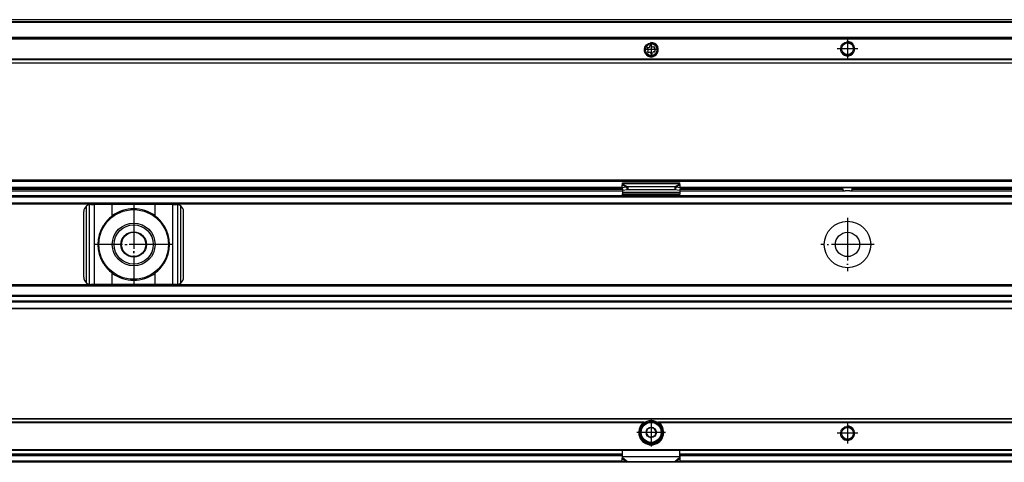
# Model space of a CAD drawing. Header units: millimetres. Extents: x -418 to 2050, y -784 to 1107.
# Tile 52 of 61: x 1043 to 1319, y 310 to 434. Entities that reach past the tile are written whole.
import ezdxf

# ---------------------------------------------------------------- set-up
doc = ezdxf.new("R2010")
doc.units = ezdxf.units.MM
doc.linetypes.add('DOT_CENTER', pattern=[14, 12, -1, 0, -1])
doc.layers.add('1', color=7, linetype='Continuous')

# ---------------------------------------------------------------- blocks, each defined once
blk = doc.blocks.new('SOPORTE_SV2__27', base_point=(552.1, 421.37))
at = {"color": 7, "linetype": 'Continuous'}
for p, q in [((1982.1, 433.51), (567.1, 433.51)), ((1997.1, 428.37), (552.1, 428.37)), ((1218.71, 425.15), (1218.53, 425.34)), ((1218.62, 424.64), (1218.75, 424.87)), ((1218.7, 425.73), (1218.96, 425.73)), ((1219.18, 425.9), (1219.25, 426.15)), ((1219.68, 426.21), (1219.81, 425.98)), ((1220.06, 425.88), (1220.32, 425.94)), ((1220.58, 425.6), (1220.45, 425.37)), ((1220.49, 425.09), (1220.67, 424.9)), ((1219.13, 424.37), (1218.88, 424.3)), ((1219.52, 424.03), (1219.39, 424.26)), ((1220.02, 424.34), (1219.95, 424.09)), ((1220.5, 424.51), (1220.24, 424.51)), ((1997.1, 421.37), (552.1, 421.37))]:
    blk.add_line(p, q, dxfattribs=at)
at = {"color": 3, "linetype": 'Continuous'}
for p, q in [((1982.1, 433.49), (567.1, 433.49)), ((1982.1, 432.91), (567.1, 432.91)), ((1982.1, 432.73), (567.1, 432.73)), ((1997.1, 428.57), (552.1, 428.57)), ((552.1, 428.17), (1997.1, 428.17)), ((1997.1, 422.45), (552.1, 422.45)), ((1997.1, 422.31), (552.1, 422.31)), ((552.1, 421.43), (1997.1, 421.43))]:
    blk.add_line(p, q, dxfattribs=at)
at = {"color": 7, "linetype": 'Continuous'}
for centre, radius in [((1219.6, 425.12), 1.9), ((1219.6, 425.12), 1.65), ((1274.6, 425.37), 1.9), ((1274.6, 425.37), 1.65)]:
    blk.add_circle(centre, radius, dxfattribs=at)
for centre, start, end in [((1218.7, 425.5), 90.5656, 223.8716), ((1218.55, 424.99), 330.5656, 43.8716), ((1218.96, 425.97), 270.5656, 343.8716), ((1219.48, 426.09), 30.1519, 163.8716), ((1220.01, 426.1), 210.1519, 283.4579), ((1220.38, 425.71), 330.5656, 103.4579), ((1220.65, 425.25), 150.5656, 223.8716), ((1220.5, 424.74), 270.5656, 43.8716), ((1218.82, 424.53), 150.5656, 283.8716), ((1219.19, 424.14), 30.5656, 103.8716), ((1219.72, 424.15), 210.5656, 343.8706), ((1220.24, 424.27), 90.5656, 163.8706)]:
    blk.add_arc(centre, 0.233, start, end, dxfattribs=at)
at = {"layer": '1', "color": 2, "linetype": 'DOT_CENTER'}
for p, q in [((1274.6, 428.27), (1274.6, 422.47)), ((1221.69, 425.12), (1217.51, 425.12)), ((1219.6, 427.21), (1219.6, 423.03)), ((1277.5, 425.37), (1271.7, 425.37))]:
    blk.add_line(p, q, dxfattribs=at)
at = {"layer": '1', "color": 30, "linetype": 'Continuous'}
for centre in [(1219.6, 425.12), (1274.6, 425.37)]:
    blk.add_arc(centre, 2, 175, 95, dxfattribs=at)
blk = doc.blocks.new('Bottom5', base_point=(639.6, 427.44))
blk.add_blockref('SOPORTE_SV2__27', (552.1, 421.37))
blk = doc.blocks.new('SOPORTE_SV2__32', base_point=(552.1, 352.55))
at = {"color": 7, "linetype": 'Continuous'}
for p, q in [((553.4, 388.65), (1995.8, 388.65)), ((553.53, 388.3), (1995.67, 388.3)), ((1027.69, 386.55), (1211.51, 386.55)), ((1211.51, 386.43), (1211.49, 387.23)), ((1212.68, 386.61), (1211.51, 386.43)), ((1211.51, 386.43), (1211.69, 385.7)), ((1211.6, 387.82), (1227.6, 387.82)), ((1211.6, 387.61), (1211.6, 387.82)), ((1211.6, 387.43), (1211.6, 387.61)), ((1212.68, 386.61), (1212.79, 386.17)), ((1213.01, 386.7), (1213.01, 386.19)), ((1226.19, 386.7), (1213.01, 386.7)), ((1226.19, 386.7), (1226.19, 386.19)), ((1226.52, 386.61), (1226.41, 386.17)), ((1227.69, 386.43), (1226.52, 386.61)), ((1227.69, 386.43), (1227.51, 385.7)), ((1227.6, 387.61), (1227.6, 387.82)), ((1227.6, 387.43), (1227.6, 387.61)), ((1227.69, 386.43), (1227.71, 387.23)), ((1227.69, 386.55), (1273.16, 386.55)), ((1273.16, 386.55), (1276.04, 386.55)), ((1273.29, 386.05), (1273.29, 386.35)), ((1275.91, 386.05), (1275.91, 386.35)), ((1276.04, 386.55), (1321.51, 386.55)), ((1027.6, 385.55), (1211.6, 385.55)), ((1027.6, 384.05), (1211.6, 384.05)), ((1211.6, 386.08), (1211.6, 385.21)), ((1211.6, 385.21), (1211.6, 384.72)), ((1211.6, 384.44), (1211.6, 384.72)), ((1211.6, 384.72), (1227.6, 384.72)), ((1211.6, 384.44), (1211.6, 384.26)), ((1211.6, 384.26), (1211.6, 384.05)), ((1211.6, 384.05), (1214.36, 384.05)), ((1212.87, 385.88), (1211.69, 385.7)), ((1212.79, 386.17), (1212.87, 385.88)), ((1213.01, 386.19), (1213.01, 385.85)), ((1226.19, 385.85), (1213.01, 385.85)), ((1216.6, 384.06), (1213.09, 384.33)), ((1213.09, 384.22), (1213.09, 384.33)), ((1213.09, 384.15), (1214.36, 384.05)), ((1214.36, 384.05), (1216.6, 384.05)), ((1216.6, 384.06), (1216.6, 384.05)), ((1222.6, 384.06), (1216.6, 384.06)), ((1216.6, 384.05), (1222.6, 384.05)), ((1226.11, 384.33), (1222.6, 384.06)), ((1222.6, 384.06), (1222.6, 384.05)), ((1222.6, 384.05), (1224.84, 384.05)), ((1224.84, 384.05), (1226.11, 384.15)), ((1224.84, 384.05), (1227.6, 384.05)), ((1226.11, 384.33), (1226.11, 384.22)), ((1226.19, 386.19), (1226.19, 385.85)), ((1226.41, 386.17), (1226.33, 385.88)), ((1227.51, 385.7), (1226.33, 385.88)), ((1227.6, 386.08), (1227.6, 385.21)), ((1227.6, 385.55), (1273.91, 385.55)), ((1227.6, 385.21), (1227.6, 384.72)), ((1227.6, 384.44), (1227.6, 384.72)), ((1227.6, 384.44), (1227.6, 384.26)), ((1227.6, 384.26), (1227.6, 384.05)), ((1227.6, 384.05), (1321.6, 384.05)), ((1275.29, 385.55), (1273.91, 385.55)), ((1275.29, 385.55), (1321.6, 385.55)), ((567.1, 382.05), (1982.1, 382.05)), ((1062.6, 381.75), (1063.67, 381.75)), ((1068.59, 381.75), (1063.67, 381.75)), ((1080.61, 381.75), (1068.59, 381.75)), ((1085.53, 381.75), (1080.61, 381.75)), ((1085.53, 381.75), (1086.6, 381.75)), ((1060.6, 361.35), (1060.6, 379.75)), ((1088.6, 361.35), (1088.6, 379.75)), ((1982.1, 359.05), (567.1, 359.05)), ((1063.67, 359.35), (1062.6, 359.35)), ((1068.59, 359.35), (1063.67, 359.35)), ((1080.61, 359.35), (1068.59, 359.35)), ((1085.53, 359.35), (1080.61, 359.35)), ((1086.6, 359.35), (1085.53, 359.35)), ((1982.1, 356.27), (567.1, 356.27)), ((1982.1, 354.55), (567.1, 354.55)), ((1997.1, 352.55), (552.1, 352.55))]:
    blk.add_line(p, q, dxfattribs=at)
at = {"color": 3, "linetype": 'Continuous'}
for p, q in [((1211.53, 386.35), (1027.67, 386.35)), ((1027.69, 386.6), (1211.51, 386.6)), ((1211.49, 387.23), (1212.68, 386.61)), ((1211.6, 387.61), (1227.6, 387.61)), ((1211.6, 387.43), (1213.01, 386.7)), ((1227.6, 387.43), (1226.19, 386.7)), ((1227.71, 387.23), (1226.52, 386.61)), ((1273.29, 386.35), (1227.67, 386.35)), ((1227.69, 386.6), (1321.51, 386.6)), ((1321.53, 386.35), (1275.91, 386.35)), ((567.1, 383.85), (1982.1, 383.85)), ((1027.6, 386.05), (1211.6, 386.05)), ((1027.6, 384.25), (1211.6, 384.25)), ((1211.6, 385.21), (1227.6, 385.21)), ((1213.09, 384.33), (1226.11, 384.33)), ((1213.09, 384.15), (1213.09, 384.22)), ((1226.11, 384.22), (1226.11, 384.15)), ((1227.6, 386.05), (1273.29, 386.05)), ((1227.6, 384.25), (1321.6, 384.25)), ((1275.91, 386.05), (1321.6, 386.05)), ((1997.1, 381.85), (552.1, 381.85)), ((567.1, 382.25), (1982.1, 382.25)), ((1061.4, 359.75), (1061.4, 381.35)), ((1062.2, 359.39), (1062.2, 381.71)), ((1063.67, 359.35), (1063.67, 381.75)), ((1068.59, 378.54), (1068.59, 381.75)), ((1080.61, 378.54), (1080.61, 381.75)), ((1085.53, 359.35), (1085.53, 381.75)), ((1087, 359.39), (1087, 381.71)), ((1087.8, 359.75), (1087.8, 381.35)), ((1068.59, 359.35), (1068.59, 362.56)), ((1080.61, 359.35), (1080.61, 362.56)), ((1997.1, 359.25), (552.1, 359.25)), ((1982.1, 358.85), (567.1, 358.85)), ((1982.1, 355.99), (567.1, 355.99)), ((1997.1, 354.35), (552.1, 354.35)), ((1982.1, 354.67), (567.1, 354.67)), ((552.1, 352.75), (1997.1, 352.75))]:
    blk.add_line(p, q, dxfattribs=at)
at = {"color": 7, "linetype": 'Continuous'}
for centre, radius in [((1074.6, 370.55), 9.75), ((1074.6, 370.55), 6), ((1074.6, 370.55), 5.5), ((1274.6, 370.55), 6.5), ((1074.6, 370.55), 3.55), ((1074.6, 370.55), 3.4), ((1274.6, 370.55), 3.4)]:
    blk.add_circle(centre, radius, dxfattribs=at)
for centre, radius, start, end in [((1062.6, 379.75), 2, 126.8699, 180), ((1062.6, 379.75), 2, 101.598, 126.8699), ((1062.6, 379.75), 2, 90, 101.598), ((1086.6, 379.75), 2, 78.402, 90), ((1086.6, 379.75), 2, 53.1301, 78.402), ((1086.6, 379.75), 2, 0, 53.1301), ((1074.6, 370.55), 10, 126.924, 138.5708), ((1074.6, 370.55), 10, 53.076, 126.924), ((1074.6, 370.55), 10, 41.4292, 53.076), ((1074.6, 370.55), 10, 148.2362, 211.7638), ((1074.6, 370.55), 10, 328.2363, 31.7637), ((1074.6, 370.55), 10, 221.4292, 233.076), ((1074.6, 370.55), 10, 233.076, 306.924), ((1074.6, 370.55), 10, 306.924, 318.5708), ((1062.6, 361.35), 2, 180, 233.1301), ((1062.6, 361.35), 2, 233.1301, 258.402), ((1062.6, 361.35), 2, 258.402, 270), ((1086.6, 361.35), 2, 270, 281.598), ((1086.6, 361.35), 2, 281.598, 306.8699), ((1086.6, 361.35), 2, 306.8699, 0)]:
    blk.add_arc(centre, radius, start, end, dxfattribs=at)
for points, knots in [([(1211.49, 387.23), (1211.5, 387.25), (1211.52, 387.28), (1211.54, 387.34), (1211.57, 387.39), (1211.59, 387.42), (1211.6, 387.43)], [0, 0, 0, 0, 0.0630544, 0.1234867, 0.1799191, 0.2333291, 0.2333291, 0.2333291, 0.2333291]), ([(1213.01, 386.7), (1212.99, 386.7), (1212.93, 386.69), (1212.85, 386.66), (1212.76, 386.64), (1212.71, 386.62), (1212.68, 386.61)], [0, 0, 0, 0, 0.0849289, 0.1704941, 0.2598165, 0.3435203, 0.3435203, 0.3435203, 0.3435203]), ([(1226.52, 386.61), (1226.49, 386.62), (1226.43, 386.64), (1226.35, 386.66), (1226.27, 386.68), (1226.21, 386.7), (1226.19, 386.7)], [0, 0, 0, 0, 0.0909021, 0.1730263, 0.2556025, 0.3435202, 0.3435202, 0.3435202, 0.3435202]), ([(1227.71, 387.23), (1227.7, 387.24), (1227.68, 387.28), (1227.66, 387.34), (1227.63, 387.39), (1227.61, 387.42), (1227.6, 387.43)], [0, 0, 0, 0, 0.0583422, 0.1234865, 0.1799189, 0.2333289, 0.2333289, 0.2333289, 0.2333289]), ([(1273.29, 386.35), (1273.29, 386.35), (1273.29, 386.35), (1273.29, 386.37), (1273.29, 386.39), (1273.28, 386.41), (1273.27, 386.43), (1273.27, 386.45), (1273.26, 386.47), (1273.25, 386.48), (1273.24, 386.5), (1273.23, 386.51), (1273.22, 386.52), (1273.21, 386.53), (1273.2, 386.54), (1273.19, 386.54), (1273.18, 386.55), (1273.17, 386.55), (1273.16, 386.55), (1273.16, 386.55)], [0, 0, 0, 0, 0.0032229, 0.0063371, 0.0372094, 0.0632558, 0.0837865, 0.1030617, 0.1216973, 0.1373153, 0.1560876, 0.1718019, 0.1868143, 0.2021284, 0.2139392, 0.2251966, 0.2379235, 0.2488537, 0.2594921, 0.2594921, 0.2594921, 0.2594921]), ([(1276.04, 386.55), (1276.04, 386.55), (1276.02, 386.55), (1276, 386.54), (1275.98, 386.52), (1275.96, 386.5), (1275.95, 386.48), (1275.94, 386.47), (1275.93, 386.45), (1275.93, 386.43), (1275.92, 386.41), (1275.92, 386.4), (1275.91, 386.38), (1275.91, 386.36), (1275.91, 386.35), (1275.91, 386.35), (1275.91, 386.35)], [0, 0, 0, 0, 0.0218348, 0.045441, 0.0729509, 0.1032303, 0.1185494, 0.1376208, 0.1547923, 0.1755314, 0.1930721, 0.2135149, 0.2318455, 0.2529968, 0.256111, 0.2593339, 0.2593339, 0.2593339, 0.2593339]), ([(1213.09, 384.33), (1212.97, 384.34), (1212.72, 384.36), (1212.35, 384.39), (1211.97, 384.42), (1211.72, 384.43), (1211.6, 384.44)], [0, 0, 0, 0, 0.373696, 0.747543, 1.12115, 1.494893, 1.494893, 1.494893, 1.494893]), ([(1211.6, 384.26), (1211.72, 384.25), (1211.97, 384.23), (1212.35, 384.2), (1212.72, 384.18), (1212.97, 384.16), (1213.09, 384.15)], [0, 0, 0, 0, 0.373697, 0.747255, 1.121046, 1.494694, 1.494694, 1.494694, 1.494694]), ([(1213.01, 385.85), (1213, 385.85), (1212.98, 385.85), (1212.94, 385.86), (1212.9, 385.87), (1212.88, 385.88), (1212.87, 385.88)], [0, 0, 0, 0, 0.0383658, 0.0760959, 0.1140041, 0.1512902, 0.1512902, 0.1512902, 0.1512902]), ([(1227.6, 384.44), (1227.48, 384.43), (1227.23, 384.42), (1226.85, 384.39), (1226.48, 384.36), (1226.23, 384.34), (1226.11, 384.33)], [0, 0, 0, 0, 0.373742, 0.74735, 1.121197, 1.494893, 1.494893, 1.494893, 1.494893]), ([(1226.11, 384.15), (1226.23, 384.16), (1226.48, 384.18), (1226.85, 384.2), (1227.23, 384.23), (1227.48, 384.25), (1227.6, 384.26)], [0, 0, 0, 0, 0.373648, 0.747439, 1.120997, 1.494694, 1.494694, 1.494694, 1.494694]), ([(1226.33, 385.88), (1226.32, 385.88), (1226.3, 385.87), (1226.26, 385.86), (1226.22, 385.85), (1226.2, 385.85), (1226.19, 385.85)], [0, 0, 0, 0, 0.0372861, 0.0751943, 0.1129244, 0.1512902, 0.1512902, 0.1512902, 0.1512902]), ([(1273.29, 386.05), (1273.29, 386.04), (1273.29, 386.02), (1273.29, 385.98), (1273.3, 385.95), (1273.3, 385.91), (1273.31, 385.88), (1273.32, 385.85), (1273.33, 385.82), (1273.35, 385.78), (1273.37, 385.74), (1273.41, 385.7), (1273.44, 385.67), (1273.5, 385.63), (1273.58, 385.59), (1273.68, 385.56), (1273.8, 385.55), (1273.87, 385.55), (1273.91, 385.55)], [0, 0, 0, 0, 0.0323545, 0.0700792, 0.1024001, 0.138882, 0.171972, 0.2054286, 0.2391572, 0.268691, 0.3258011, 0.3746562, 0.4258114, 0.4744404, 0.5784976, 0.6877151, 0.7990766, 0.9187822, 0.9187822, 0.9187822, 0.9187822]), ([(1275.29, 385.55), (1275.33, 385.55), (1275.4, 385.55), (1275.52, 385.56), (1275.62, 385.59), (1275.7, 385.63), (1275.76, 385.67), (1275.79, 385.7), (1275.83, 385.74), (1275.86, 385.79), (1275.88, 385.85), (1275.9, 385.9), (1275.9, 385.94), (1275.91, 385.98), (1275.91, 386.01), (1275.91, 386.04), (1275.91, 386.05)], [0, 0, 0, 0, 0.1197056, 0.231067, 0.3402846, 0.4443418, 0.4929708, 0.544126, 0.5929811, 0.6500912, 0.718654, 0.7798302, 0.8112513, 0.848633, 0.8806643, 0.9187122, 0.9187122, 0.9187122, 0.9187122]), ([(1067.1, 377.17), (1067.02, 377.06), (1066.84, 376.84), (1066.59, 376.5), (1066.34, 376.16), (1066.18, 375.93), (1066.1, 375.81)], [0, 0, 0, 0, 0.418104, 0.842646, 1.25962, 1.685167, 1.685167, 1.685167, 1.685167]), ([(1083.1, 375.81), (1083.02, 375.93), (1082.86, 376.16), (1082.61, 376.5), (1082.36, 376.84), (1082.18, 377.06), (1082.1, 377.17)], [0, 0, 0, 0, 0.425548, 0.842522, 1.267064, 1.685169, 1.685169, 1.685169, 1.685169]), ([(1066.1, 365.29), (1066.18, 365.17), (1066.34, 364.94), (1066.59, 364.6), (1066.84, 364.26), (1067.02, 364.04), (1067.1, 363.93)], [0, 0, 0, 0, 0.425548, 0.842521, 1.267063, 1.685167, 1.685167, 1.685167, 1.685167]), ([(1082.1, 363.93), (1082.18, 364.04), (1082.36, 364.26), (1082.61, 364.6), (1082.86, 364.94), (1083.02, 365.17), (1083.1, 365.29)], [0, 0, 0, 0, 0.418104, 0.842647, 1.259621, 1.685169, 1.685169, 1.685169, 1.685169])]:
    blk.add_open_spline(points, degree=3, knots=knots, dxfattribs=at)
at = {"layer": '1', "color": 2, "linetype": 'DOT_CENTER'}
for p, q in [((1074.6, 381.55), (1074.6, 359.55)), ((1074.6, 381.3), (1074.6, 359.8)), ((1274.6, 378.05), (1274.6, 363.05)), ((1085.6, 370.55), (1063.6, 370.55)), ((1085.35, 370.55), (1063.85, 370.55)), ((1282.1, 370.55), (1267.1, 370.55))]:
    blk.add_line(p, q, dxfattribs=at)
blk = doc.blocks.new('Front7', base_point=(639.6, 370.6))
blk.add_blockref('SOPORTE_SV2__32', (552.1, 352.55))
blk = doc.blocks.new('SOPORTE_SV2__56', base_point=(552.1, 309.53))
at = {"color": 7, "linetype": 'Continuous'}
for p, q in [((1997.1, 321.67), (552.1, 321.67)), ((1217.25, 320.17), (1217.61, 320.17)), ((1221.59, 320.17), (1221.95, 320.17)), ((1218.32, 317.72), (1218.27, 317.36)), ((1218.27, 317.36), (1218.56, 317.14)), ((1218.45, 318.79), (1218.4, 318.43)), ((1218.79, 318.93), (1218.45, 318.79)), ((1219.78, 319.35), (1219.45, 319.21)), ((1220.07, 319.13), (1219.78, 319.35)), ((1220.93, 318.48), (1220.64, 318.7)), ((1220.75, 317.05), (1220.8, 317.41)), ((1220.88, 318.12), (1220.93, 318.48)), ((1219.13, 316.71), (1219.42, 316.49)), ((1219.42, 316.49), (1219.75, 316.63)), ((1220.41, 316.91), (1220.75, 317.05)), ((553.6, 312.92), (1995.6, 312.92)), ((1211.6, 311.2), (1211.6, 312.92)), ((1227.6, 311.2), (1227.6, 312.92)), ((1982.1, 309.53), (567.1, 309.53)), ((1027.6, 311.67), (1211.6, 311.67)), ((1211.54, 310.8), (1211.49, 310.63)), ((1211.51, 309.74), (1211.49, 310.63)), ((1212.68, 309.61), (1211.51, 309.74)), ((1211.6, 311.18), (1211.6, 311.2)), ((1211.6, 310.89), (1211.6, 311.18)), ((1226.19, 309.68), (1213.01, 309.68)), ((1227.69, 309.74), (1226.52, 309.61)), ((1227.6, 311.67), (1321.6, 311.67)), ((1227.6, 311.18), (1227.6, 311.2)), ((1227.6, 310.89), (1227.6, 311.18)), ((1227.71, 310.63), (1227.66, 310.8)), ((1227.69, 309.74), (1227.71, 310.63))]:
    blk.add_line(p, q, dxfattribs=at)
at = {"color": 3, "linetype": 'Continuous'}
for p, q in [((1997.1, 321.61), (552.1, 321.61)), ((1217.61, 320.73), (1021.59, 320.73)), ((1217.33, 320.59), (1021.87, 320.59)), ((1327.61, 320.73), (1221.59, 320.73)), ((1327.33, 320.59), (1221.87, 320.59)), ((553.4, 313.12), (1995.8, 313.12)), ((1027.6, 311.87), (1211.6, 311.87)), ((1227.6, 311.87), (1321.6, 311.87)), ((1211.6, 311.38), (1027.6, 311.38)), ((1211.51, 309.82), (1027.69, 309.82)), ((1211.49, 310.63), (1212.68, 309.61)), ((1211.6, 311.18), (1227.6, 311.18)), ((1211.6, 310.89), (1213.01, 309.68)), ((1227.6, 310.89), (1226.19, 309.68)), ((1227.71, 310.63), (1226.52, 309.61)), ((1321.6, 311.38), (1227.6, 311.38)), ((1321.51, 309.82), (1227.69, 309.82))]:
    blk.add_line(p, q, dxfattribs=at)
at = {"color": 7, "linetype": 'Continuous'}
for centre, radius in [((1219.6, 317.92), 3), ((1219.6, 317.92), 1.45), ((1219.6, 317.92), 0.05), ((1274.6, 317.67), 1.9), ((1274.6, 317.67), 1.65)]:
    blk.add_circle(centre, radius, dxfattribs=at)
at = {"color": 3, "linetype": 'Continuous'}
blk.add_circle((1219.6, 317.92), 2.8, dxfattribs=at)
at = {"color": 7, "linetype": 'Continuous'}
for radius, start, end in [(3.5, 130.3552, 49.6448), (3.25, 112.6199, 67.3801), (3.25, 67.3801, 112.6199), (1.3, 156.839, 188.7237), (1.3, 188.7237, 216.839), (1.3, 96.839, 128.7237), (1.3, 68.7237, 96.839), (1.3, 36.839, 68.7237), (1.3, 8.7237, 36.839), (1.3, 336.839, 8.7237), (1.3, 216.839, 248.7237), (1.3, 248.7237, 276.839), (1.3, 276.839, 308.7237)]:
    blk.add_arc((1219.6, 317.92), radius, start, end, dxfattribs=at)
for points, knots in [([(1217.33, 320.59), (1217.34, 320.6), (1217.36, 320.61), (1217.4, 320.63), (1217.43, 320.65), (1217.48, 320.68), (1217.54, 320.7), (1217.59, 320.72), (1217.61, 320.73)], [0, 0, 0, 0, 0.0380214, 0.0796474, 0.1179557, 0.1585175, 0.2339145, 0.3133326, 0.3133326, 0.3133326, 0.3133326]), ([(1217.61, 320.73), (1217.67, 320.75), (1217.79, 320.79), (1217.98, 320.84), (1218.16, 320.88), (1218.29, 320.91), (1218.35, 320.92)], [0, 0, 0, 0, 0.1901218, 0.3787731, 0.5717469, 0.763547, 0.763547, 0.763547, 0.763547]), ([(1220.85, 320.92), (1220.91, 320.91), (1221.04, 320.88), (1221.22, 320.84), (1221.41, 320.79), (1221.53, 320.75), (1221.59, 320.73)], [0, 0, 0, 0, 0.1913805, 0.384016, 0.5730703, 0.7635471, 0.7635471, 0.7635471, 0.7635471]), ([(1221.59, 320.73), (1221.61, 320.72), (1221.66, 320.71), (1221.72, 320.68), (1221.77, 320.65), (1221.8, 320.63), (1221.83, 320.61), (1221.86, 320.6), (1221.87, 320.59)], [0, 0, 0, 0, 0.0689839, 0.1547784, 0.1981732, 0.233649, 0.2710004, 0.313329, 0.313329, 0.313329, 0.313329]), ([(1211.49, 310.63), (1211.5, 310.65), (1211.52, 310.69), (1211.55, 310.76), (1211.57, 310.82), (1211.59, 310.87), (1211.6, 310.89)], [0, 0, 0, 0, 0.0660342, 0.1356749, 0.2077706, 0.2833141, 0.2833141, 0.2833141, 0.2833141]), ([(1211.54, 310.8), (1211.55, 310.84), (1211.57, 310.9), (1211.59, 311.01), (1211.6, 311.11), (1211.6, 311.17), (1211.6, 311.2)], [0, 0, 0, 0, 0.1157036, 0.21058, 0.3198857, 0.4089231, 0.4089231, 0.4089231, 0.4089231]), ([(1213.01, 309.68), (1212.99, 309.67), (1212.93, 309.66), (1212.85, 309.64), (1212.76, 309.62), (1212.71, 309.61), (1212.68, 309.61)], [0, 0, 0, 0, 0.0894086, 0.1715137, 0.2588192, 0.3386073, 0.3386073, 0.3386073, 0.3386073]), ([(1226.52, 309.61), (1226.49, 309.61), (1226.44, 309.62), (1226.35, 309.64), (1226.27, 309.66), (1226.21, 309.67), (1226.19, 309.68)], [0, 0, 0, 0, 0.0797881, 0.1670936, 0.2491987, 0.3386073, 0.3386073, 0.3386073, 0.3386073]), ([(1227.6, 311.2), (1227.6, 311.17), (1227.6, 311.11), (1227.62, 311), (1227.63, 310.9), (1227.65, 310.83), (1227.66, 310.8)], [0, 0, 0, 0, 0.0890373, 0.1983431, 0.3081199, 0.4089225, 0.4089225, 0.4089225, 0.4089225]), ([(1227.71, 310.63), (1227.7, 310.65), (1227.68, 310.69), (1227.65, 310.76), (1227.63, 310.82), (1227.61, 310.87), (1227.6, 310.89)], [0, 0, 0, 0, 0.0660342, 0.1356749, 0.2077706, 0.2833141, 0.2833141, 0.2833141, 0.2833141])]:
    blk.add_open_spline(points, degree=3, knots=knots, dxfattribs=at)
at = {"layer": '1', "color": 2, "linetype": 'DOT_CENTER'}
for p, q in [((1219.6, 321.92), (1219.6, 313.92)), ((1219.6, 321.5), (1219.6, 314.35)), ((1274.6, 320.57), (1274.6, 314.77)), ((1223.6, 317.92), (1215.6, 317.92)), ((1223.17, 317.92), (1216.02, 317.92)), ((1277.5, 317.67), (1271.7, 317.67))]:
    blk.add_line(p, q, dxfattribs=at)
at = {"layer": '1', "color": 30, "linetype": 'Continuous'}
blk.add_arc((1274.6, 317.67), 2, 175, 95, dxfattribs=at)
blk.add_arc((1274.6, 317.67), 2, 175, 95, dxfattribs=at)
blk = doc.blocks.new('Top5', base_point=(639.6, 315.6))
blk.add_blockref('SOPORTE_SV2__56', (552.1, 309.53))

msp = doc.modelspace()

# ---------------------------------------------------------------- block references
for name, p in [('Bottom5', (639.6, 427.44)), ('Front7', (639.6, 370.6)), ('Top5', (639.6, 315.6))]:
    msp.add_blockref(name, p)

doc.saveas('drawing.dxf')
